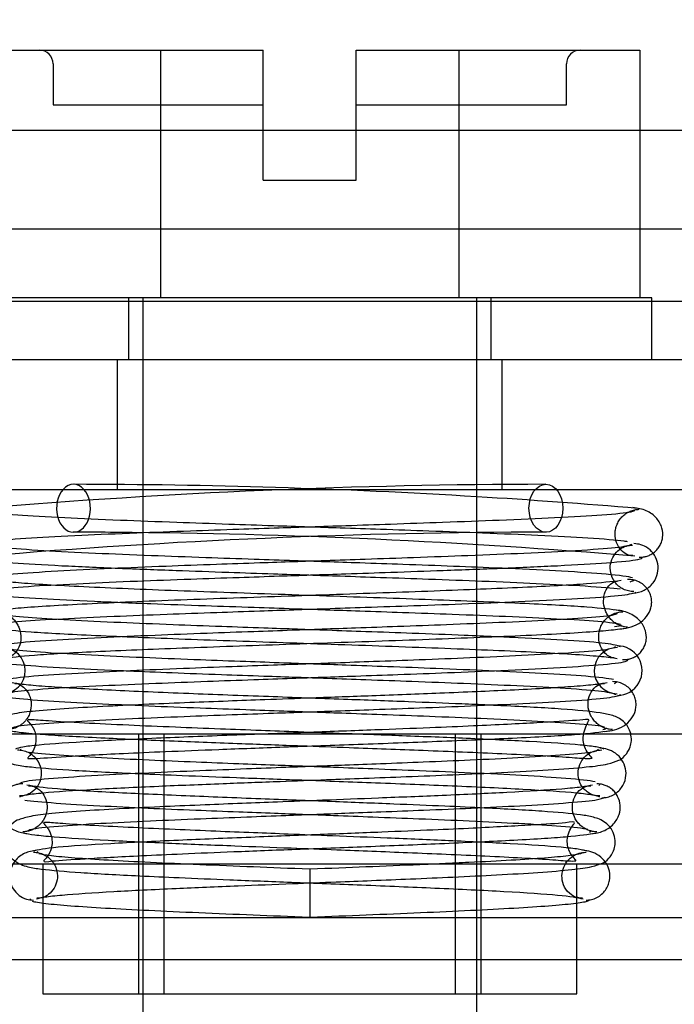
# Model space of a CAD drawing. Header units: inches. Extents: x 1 to 240, y -1 to 159.
# Tile 8 of 65: x 69.59 to 70.068, y 27.206 to 27.926. Entities that reach past the tile are written whole.
import ezdxf
from ezdxf.enums import TextEntityAlignment as Align
from ezdxf.lldxf.tags import DXFTag

# ---------------------------------------------------------------- set-up
doc = ezdxf.new("R2010")
doc.units = ezdxf.units.IN
doc.header["$MEASUREMENT"] = 0
for name, color, linetype in [('COM42667', 7, 'Continuous'), ('COM42780', 7, 'Continuous'), ('COM48573', 7, 'Continuous'), ('COM48603', 7, 'Continuous'), ('COM70220', 7, 'Continuous'), ('Default', 7, 'Continuous'), ('SCC19011', 7, 'Continuous'), ('SPR20265', 7, 'Continuous'), ('WAF25035', 7, 'Continuous')]:
    doc.layers.add(name, color=color, linetype=linetype)
doc.styles.add('SEACAD_Times_New_Roman', font='times.ttf')
tags = doc.linetypes.add('HIDDEN2', pattern=[0.1875, 0.125, -0.0625]).pattern_tags.tags
tags[6:7] = [DXFTag(74, 4), DXFTag(75, 0), DXFTag(340, '0'), DXFTag(46, 0.0), DXFTag(50, 0.0), DXFTag(44, 0.0), DXFTag(45, 0.0)]
tags[4:5] = [DXFTag(74, 4), DXFTag(75, 0), DXFTag(340, '0'), DXFTag(46, 0.0), DXFTag(50, 0.0), DXFTag(44, 0.0), DXFTag(45, 0.0)]
doc.dimstyles.new('HAMMOND_(STH_-_240x160)', dxfattribs={"dimtxt": 1, "dimasz": 1.25, "dimexe": 0.5, "dimexo": 0.5, "dimgap": 0.25, "dimtad": 0, "dimtih": 1, "dimtoh": 1, "dimlfac": 0.125, "dimzin": 0, "dimdsep": 46, "dimtxsty": 'SEACAD_Times_New_Roman', "dimblk1": '_SE_FILLED', "dimblk2": '_SE_FILLED', "dimsah": 1, "dimcen": 0.5, "dimadec": 0, "dimazin": 0, "dimtfac": 0.8, "dimtofl": 0, "dimtmove": 0, "dimatfit": 3, "dimfxl": 1, "dimtolj": 1, "dimtzin": 0, "dimarcsym": 0})

# ---------------------------------------------------------------- blocks, each defined once
blk = doc.blocks.new('SE8')
at = {"layer": 'COM42667', "color": 7, "linetype": 'Continuous'}
for p, q in [((69.35564, 27.67759), (70.24714, 27.67759)), ((69.35564, 27.58259), (70.24714, 27.58259))]:
    blk.add_line(p, q, dxfattribs=at)
at = {"layer": 'COM42667', "color": 7, "linetype": 'HIDDEN2'}
for p, q in [((69.66089, 27.58259), (69.66089, 27.67759)), ((69.94189, 27.58259), (69.94189, 27.67759))]:
    blk.add_line(p, q, dxfattribs=at)
at = {"layer": 'COM42780', "color": 7, "linetype": 'Continuous'}
for p, q in [((69.50441, 27.40409), (70.09836, 27.40409)), ((69.50441, 27.30909), (70.09836, 27.30909)), ((69.60639, 27.30909), (69.60639, 27.21409)), ((69.99639, 27.21409), (69.99639, 27.2805)), ((69.60639, 27.21409), (69.99639, 27.21409))]:
    blk.add_line(p, q, dxfattribs=at)
at = {"layer": 'COM42780', "color": 7, "linetype": 'HIDDEN2'}
for p, q in [((69.67639, 27.40409), (69.67639, 27.21409)), ((69.69489, 27.40409), (69.69489, 27.21409)), ((69.90789, 27.21409), (69.90789, 27.40409)), ((69.92639, 27.40409), (69.92639, 27.21409)), ((69.99639, 27.2805), (69.99639, 27.30909))]:
    blk.add_line(p, q, dxfattribs=at)
at = {"layer": 'COM48573', "color": 7, "linetype": 'HIDDEN2'}
for p, q in [((59.08814, 27.84509), (80.51463, 27.84509)), ((59.08814, 27.77309), (80.51463, 27.77309))]:
    blk.add_line(p, q, dxfattribs=at)
at = {"layer": 'COM48603', "color": 7, "linetype": 'Continuous'}
for p, q in [((69.60639, 27.26962), (69.45717, 27.26962)), ((70.1456, 27.26962), (69.99639, 27.26962))]:
    blk.add_line(p, q, dxfattribs=at)
at = {"layer": 'COM48603', "color": 7, "linetype": 'HIDDEN2'}
for p, q in [((69.99639, 27.26962), (69.60639, 27.26962)), ((59.65184, 27.23909), (79.88893, 27.23909))]:
    blk.add_line(p, q, dxfattribs=at)
at = {"layer": 'COM70220', "color": 7, "linetype": 'HIDDEN2'}
blk.add_line((59.33239, 27.72009), (80.27039, 27.72009), dxfattribs=at)
at = {"layer": 'SCC19011', "color": 7, "linetype": 'Continuous'}
for p, q in [((69.56039, 27.90359), (69.6925, 27.90359)), ((69.6925, 27.90359), (69.6925, 27.72259)), ((69.6925, 27.90359), (69.76739, 27.90359)), ((69.76739, 27.80859), (69.76739, 27.90359)), ((69.83539, 27.90359), (69.91027, 27.90359)), ((69.83539, 27.80859), (69.83539, 27.90359)), ((69.91027, 27.90359), (69.91027, 27.72259)), ((69.91027, 27.90359), (70.04239, 27.90359)), ((70.04239, 27.90359), (70.04239, 27.72259)), ((69.76739, 27.80859), (69.83539, 27.80859)), ((69.67939, 27.58259), (69.67939, 27.55081)), ((69.92339, 27.55936), (69.92339, 27.58259)), ((69.92339, 27.50957), (69.92339, 27.52437)), ((69.67939, 27.51581), (69.67939, 27.50064)), ((69.92339, 27.45969), (69.92339, 27.47452)), ((69.67939, 27.46558), (69.67939, 27.45045)), ((69.92339, 27.40988), (69.92339, 27.42468)), ((69.67939, 27.41547), (69.67939, 27.40409)), ((69.67939, 27.21409), (69.67939, 26.99059)), ((69.92339, 26.99059), (69.92339, 27.21409))]:
    blk.add_line(p, q, dxfattribs=at)
at = {"layer": 'SCC19011', "color": 7, "linetype": 'HIDDEN2'}
for p, q in [((69.61389, 27.89359), (69.61389, 27.86359)), ((69.98889, 27.86359), (69.98889, 27.89359)), ((69.61389, 27.86359), (69.76739, 27.86359)), ((69.83539, 27.86359), (69.98889, 27.86359)), ((69.67939, 27.72259), (69.67939, 27.58259)), ((69.92339, 27.58259), (69.92339, 27.72259)), ((69.92339, 27.52437), (69.92339, 27.55936)), ((69.67939, 27.55081), (69.67939, 27.51581)), ((69.92339, 27.47452), (69.92339, 27.50957)), ((69.67939, 27.50064), (69.67939, 27.46558)), ((69.92339, 27.42468), (69.92339, 27.45969)), ((69.67939, 27.45045), (69.67939, 27.41547)), ((69.92339, 27.21409), (69.92339, 27.40988)), ((69.67939, 27.40409), (69.67939, 27.21409))]:
    blk.add_line(p, q, dxfattribs=at)
for centre, start, end in [((69.60389, 27.89359), 0, 90), ((69.99889, 27.89359), 90, 180)]:
    blk.add_arc(centre, 0.01, start, end, dxfattribs=at)
at = {"layer": 'SPR20265', "color": 7, "linetype": 'Continuous'}
blk.add_line((69.80139, 27.30509), (69.80139, 27.27009), dxfattribs=at)
at = {"layer": 'SPR20265', "color": 7, "linetype": 'HIDDEN2'}
for centre, radius, start, end in [((69.98029, 22.60148), 4.98486, 90.07756, 94.81748), ((69.62248, 22.60148), 4.98486, 86.53764, 89.92244), ((69.97905, 22.63212), 4.91923, 90.05544, 94.84158), ((69.62372, 22.63212), 4.91923, 85.15842, 89.57963), ((69.57669, 27.45018), 0.01687, 270.77991, 90.22839), ((70.02606, 27.45018), 0.01687, 89.71531, 269.27639)]:
    blk.add_arc(centre, radius, start, end, dxfattribs=at)
at = {"layer": 'SPR20265', "color": 7, "linetype": 'Continuous'}
for centre, radius, start, end in [((69.62248, 22.60148), 4.98486, 85.18252, 86.53764), ((69.62372, 22.63212), 4.91923, 89.57963, 89.94456), ((70.02606, 27.45019), 0.01812, 270.29625, 90.63542)]:
    blk.add_arc(centre, radius, start, end, dxfattribs=at)
for start_param, end_param in [(3.808539, 6.283185), (0, 2.474646)]:
    blk.add_ellipse((69.62885, 27.56884), major_axis=(0, -0.0175), ratio=0.707107, start_param=start_param, end_param=end_param, dxfattribs=at)
at = {"layer": 'SPR20265', "color": 7, "linetype": 'HIDDEN2'}
blk.add_ellipse((69.62885, 27.56884), major_axis=(0, -0.0175), ratio=0.707107, start_param=2.474646, end_param=3.808539, dxfattribs=at)
blk.add_ellipse((69.97392, 27.56884), major_axis=(0, -0.0175), ratio=0.707107, dxfattribs=at)
for points, knots in [([(70.03728, 27.53428), (70.03593, 27.53426), (70.03378, 27.53442), (70.02879, 27.53768), (70.02528, 27.5432), (70.02422, 27.54876), (70.02462, 27.55316), (70.02551, 27.55645), (70.02709, 27.55966), (70.02935, 27.56259), (70.03219, 27.56501), (70.03539, 27.56676), (70.03884, 27.56784), (70.04087, 27.56799), (70.04205, 27.56806)], [0, 0, 0, 0, 0.179381, 0.337596, 0.475073, 0.590664, 0.641841, 0.692941, 0.744409, 0.796202, 0.847981, 0.899322, 0.949962, 1, 1, 1, 1]), ([(70.03362, 27.54437), (70.03284, 27.5445), (70.02704, 27.54535), (70.0079, 27.5469), (69.97106, 27.54885), (69.93055, 27.55057), (69.89103, 27.55204), (69.85556, 27.55328), (69.82597, 27.55427), (69.79977, 27.55515), (69.77246, 27.55605), (69.73978, 27.55716), (69.70153, 27.55849), (69.66014, 27.56006), (69.61914, 27.56186), (69.58442, 27.56386), (69.57033, 27.56529), (69.5669, 27.56601)], [0.0771144, 0.0771144, 0.0771144, 0.0771144, 0.0918601, 0.1746853, 0.2485323, 0.3133613, 0.3691483, 0.4158977, 0.4536069, 0.4827101, 0.5154761, 0.557406, 0.6084984, 0.6687214, 0.7380462, 0.8163848, 0.9037349, 0.9037349, 0.9037349, 0.9037349]), ([(70.03675, 27.54233), (70.03421, 27.54147), (70.02918, 27.54005), (69.99879, 27.53786), (69.96096, 27.53594), (69.91968, 27.53425), (69.87979, 27.53278), (69.84433, 27.53155), (69.81486, 27.53055), (69.78903, 27.52967), (69.76236, 27.52877), (69.73071, 27.52767), (69.69366, 27.52631), (69.65348, 27.52468), (69.6139, 27.52276), (69.58136, 27.52053), (69.56455, 27.51841), (69.56371, 27.5171), (69.56415, 27.51663)], [0, 0, 0, 0, 0.0909912, 0.1731581, 0.246498, 0.3109571, 0.3665427, 0.4132688, 0.4511042, 0.480301, 0.512507, 0.5539869, 0.6047791, 0.6649261, 0.734442, 0.8134005, 0.9019189, 0.9500215, 0.9500215, 0.9500215, 0.9500215]), ([(69.9405, 27.52501), (69.9297, 27.52547), (69.90688, 27.52639), (69.87206, 27.52767), (69.84041, 27.52877), (69.81374, 27.52967), (69.78791, 27.53055), (69.75844, 27.53155), (69.72299, 27.53278), (69.68309, 27.53425), (69.64181, 27.53594), (69.60399, 27.53786), (69.57359, 27.54005), (69.56857, 27.54147), (69.56602, 27.54233)], [0.3442741, 0.3442741, 0.3442741, 0.3442741, 0.3952209, 0.4460131, 0.487493, 0.519699, 0.5488958, 0.5867312, 0.6334573, 0.6890429, 0.753502, 0.8268419, 0.9090088, 1, 1, 1, 1]), ([(70.03811, 27.50801), (70.0367, 27.50807), (70.03426, 27.50821), (70.03034, 27.5096), (70.02692, 27.51184), (70.0233, 27.51569), (70.02081, 27.52147), (70.02076, 27.52826), (70.02314, 27.53446), (70.02745, 27.53908), (70.03271, 27.54159), (70.03557, 27.54177), (70.03721, 27.54182)], [0, 0, 0, 0, 0.06862, 0.139406, 0.210761, 0.281001, 0.412092, 0.530483, 0.651578, 0.772882, 0.88964, 1, 1, 1, 1]), ([(70.03721, 27.50682), (70.04037, 27.50724), (70.04572, 27.50811), (70.05267, 27.51391), (70.05588, 27.52117), (70.05605, 27.52816), (70.05361, 27.53467), (70.04911, 27.53957), (70.04356, 27.54245), (70.04002, 27.54284), (70.03812, 27.54301)], [0, 0, 0, 0, 0.156089, 0.311601, 0.454811, 0.580816, 0.702069, 0.815536, 0.915769, 1, 1, 1, 1]), ([(69.56177, 27.5314), (69.5657, 27.53062), (69.58081, 27.52909), (69.61695, 27.52697), (69.65899, 27.52511), (69.70103, 27.52351), (69.73962, 27.52216), (69.77243, 27.52106), (69.79977, 27.52015), (69.82596, 27.51927), (69.85547, 27.51828), (69.89076, 27.51705), (69.92993, 27.51559), (69.96988, 27.51389), (70.00594, 27.51197), (70.02284, 27.51059), (70.02812, 27.50988)], [0.0983948, 0.0983948, 0.0983948, 0.0983948, 0.1871554, 0.2663663, 0.3361658, 0.3965869, 0.4477093, 0.4895814, 0.5222603, 0.5512647, 0.5888192, 0.635325, 0.6907383, 0.7550067, 0.828036, 0.9097131, 0.9097131, 0.9097131, 0.9097131]), ([(70.02811, 27.49402), (70.02121, 27.49493), (70.00817, 27.49654), (69.96051, 27.49916), (69.89596, 27.5018), (69.81844, 27.50452), (69.75064, 27.50683), (69.69961, 27.50869), (69.66368, 27.51012), (69.6317, 27.51157), (69.60543, 27.51303), (69.58487, 27.51453), (69.57788, 27.51546), (69.57394, 27.516)], [0, 0, 0, 0, 0.113671, 0.23054, 0.350518, 0.473738, 0.600063, 0.664705, 0.730154, 0.796388, 0.863439, 0.931315, 1, 1, 1, 1]), ([(70.03357, 27.48188), (70.03283, 27.48193), (70.0316, 27.48205), (70.02907, 27.48268), (70.02643, 27.48378), (70.02377, 27.48541), (70.02131, 27.48759), (70.01921, 27.49023), (70.01759, 27.49322), (70.01611, 27.49767), (70.01577, 27.50341), (70.01783, 27.51019), (70.02269, 27.51518), (70.02485, 27.51548), (70.02629, 27.51551)], [0, 0, 0, 0, 0.047333, 0.090485, 0.131312, 0.171645, 0.212983, 0.256355, 0.302402, 0.351589, 0.463303, 0.607862, 0.786964, 1, 1, 1, 1]), ([(69.57394, 27.48343), (69.57358, 27.48369), (69.574, 27.48459), (69.58771, 27.48619), (69.61778, 27.48808), (69.65554, 27.48982), (69.69457, 27.49136), (69.73102, 27.49268), (69.76243, 27.49377), (69.78903, 27.49467), (69.81487, 27.49555), (69.84439, 27.49655), (69.87998, 27.49779), (69.92015, 27.49926), (69.96188, 27.50097), (70.00035, 27.50291), (70.03155, 27.50514), (70.03702, 27.50658), (70.03984, 27.50746)], [0.0593106, 0.0593106, 0.0593106, 0.0593106, 0.0946045, 0.1809036, 0.2586064, 0.3275376, 0.387552, 0.4384775, 0.480204, 0.5126619, 0.5421123, 0.5803019, 0.6275126, 0.683749, 0.749068, 0.8235326, 0.9071551, 1, 1, 1, 1]), ([(69.66386, 27.50004), (69.6708, 27.49975), (69.69036, 27.49898), (69.72279, 27.49779), (69.75838, 27.49655), (69.7879, 27.49555), (69.81374, 27.49467), (69.84035, 27.49377), (69.87175, 27.49268), (69.9082, 27.49136), (69.94723, 27.48982), (69.98499, 27.48808), (70.01506, 27.48619), (70.02634, 27.48487), (70.02828, 27.48422)], [0.2834425, 0.2834425, 0.2834425, 0.2834425, 0.316251, 0.3724874, 0.4196981, 0.4578877, 0.4873381, 0.519796, 0.5615225, 0.612448, 0.6724624, 0.7413936, 0.8190964, 0.9053955, 0.9053955, 0.9053955, 0.9053955]), ([(69.5728, 27.49324), (69.57358, 27.49319), (69.57489, 27.49308), (69.57751, 27.49246), (69.58018, 27.49137), (69.58284, 27.48975), (69.5853, 27.48759), (69.58739, 27.48497), (69.58899, 27.48198), (69.59041, 27.47757), (69.59065, 27.47181), (69.58838, 27.46501), (69.58315, 27.45997), (69.5806, 27.45964), (69.57892, 27.45959)], [0, 0, 0, 0, 0.044559, 0.086388, 0.127221, 0.168589, 0.211598, 0.2569, 0.304828, 0.35561, 0.469133, 0.61403, 0.791597, 1, 1, 1, 1]), ([(70.02567, 27.49213), (70.02603, 27.49179), (70.0253, 27.49079), (70.01057, 27.48905), (69.97967, 27.4871), (69.94223, 27.48533), (69.90387, 27.48378), (69.86805, 27.48245), (69.83722, 27.48135), (69.81131, 27.48044), (69.78637, 27.47957), (69.75809, 27.47857), (69.72402, 27.47734), (69.68578, 27.47587), (69.64616, 27.47415), (69.60957, 27.4722), (69.58109, 27.46995), (69.57657, 27.46849), (69.57435, 27.4676)], [0.0521708, 0.0521708, 0.0521708, 0.0521708, 0.0958626, 0.1829684, 0.2611836, 0.3304706, 0.3907088, 0.4418475, 0.4838361, 0.5166603, 0.5458022, 0.5835599, 0.6303746, 0.6862392, 0.7511598, 0.8251036, 0.9080332, 1, 1, 1, 1]), ([(69.93649, 27.47501), (69.92938, 27.47532), (69.91026, 27.47613), (69.87875, 27.47734), (69.84468, 27.47857), (69.8164, 27.47957), (69.79146, 27.48044), (69.76555, 27.48135), (69.73472, 27.48245), (69.6989, 27.48378), (69.66054, 27.48533), (69.6231, 27.4871), (69.5922, 27.48905), (69.58055, 27.49042), (69.57817, 27.49111)], [0.2783531, 0.2783531, 0.2783531, 0.2783531, 0.3137608, 0.3696254, 0.4164401, 0.4541978, 0.4833397, 0.5161639, 0.5581525, 0.6092912, 0.6695294, 0.7388164, 0.8170316, 0.9041374, 0.9041374, 0.9041374, 0.9041374]), ([(70.02386, 27.45959), (70.0232, 27.45947), (70.02211, 27.45948), (70.01819, 27.46157), (70.01446, 27.46597), (70.0126, 27.47128), (70.0124, 27.47574), (70.01283, 27.47913), (70.01398, 27.48266), (70.01597, 27.48609), (70.01879, 27.48913), (70.02226, 27.49146), (70.0262, 27.49294), (70.02858, 27.49315), (70.02998, 27.49324)], [0, 0, 0, 0, 0.174172, 0.32563, 0.457521, 0.571357, 0.621658, 0.670379, 0.72108, 0.774173, 0.829398, 0.886003, 0.943085, 1, 1, 1, 1]), ([(70.02996, 27.45825), (70.03087, 27.45824), (70.03238, 27.45825), (70.03519, 27.45876), (70.03798, 27.45977), (70.04069, 27.46138), (70.04314, 27.46356), (70.04514, 27.46626), (70.04656, 27.46936), (70.04759, 27.47402), (70.04686, 27.48008), (70.0427, 27.48738), (70.03415, 27.49322), (70.02785, 27.49414), (70.02386, 27.49459)], [0, 0, 0, 0, 0.042091, 0.081647, 0.120191, 0.15929, 0.200316, 0.244307, 0.29197, 0.343782, 0.463061, 0.615509, 0.797242, 1, 1, 1, 1]), ([(69.57196, 27.48106), (69.5795, 27.48015), (69.59362, 27.47855), (69.64311, 27.47593), (69.70907, 27.47329), (69.78716, 27.47057), (69.8547, 27.46827), (69.90523, 27.4664), (69.94048, 27.46497), (69.97133, 27.46352), (69.99659, 27.46206), (70.01625, 27.46056), (70.0225, 27.45964), (70.02599, 27.45909)], [0, 0, 0, 0, 0.115205, 0.233158, 0.353934, 0.477428, 0.603662, 0.668044, 0.733093, 0.798807, 0.865217, 0.932283, 1, 1, 1, 1]), ([(70.02316, 27.44362), (70.01975, 27.44442), (70.00607, 27.44598), (69.97381, 27.44812), (69.9351, 27.45), (69.8962, 27.45161), (69.86056, 27.45296), (69.83028, 27.45406), (69.80487, 27.45497), (69.78034, 27.45584), (69.75247, 27.45684), (69.71913, 27.45807), (69.68189, 27.45954), (69.64375, 27.46123), (69.60942, 27.46315), (69.5827, 27.46533), (69.57943, 27.46674), (69.57794, 27.46759)], [0.0993683, 0.0993683, 0.0993683, 0.0993683, 0.186074, 0.2649442, 0.3344393, 0.3946082, 0.4454453, 0.4869702, 0.519214, 0.5484623, 0.5863614, 0.633159, 0.6888194, 0.753351, 0.826756, 0.908978, 1, 1, 1, 1]), ([(69.57785, 27.43278), (69.57976, 27.43364), (69.58377, 27.43506), (69.61134, 27.43726), (69.64721, 27.43918), (69.68631, 27.44088), (69.72424, 27.44235), (69.75816, 27.44357), (69.78638, 27.44457), (69.81132, 27.44544), (69.83728, 27.44635), (69.86831, 27.44746), (69.90462, 27.44881), (69.94391, 27.45043), (69.98281, 27.45232), (70.0157, 27.45448), (70.03299, 27.45657), (70.0341, 27.45787), (70.03373, 27.45838)], [0, 0, 0, 0, 0.0901431, 0.1716896, 0.2445993, 0.3087647, 0.3640858, 0.4105135, 0.4480006, 0.4769549, 0.5095978, 0.5514293, 0.6025201, 0.6629378, 0.7327928, 0.8121465, 0.90117, 0.9556697, 0.9556697, 0.9556697, 0.9556697]), ([(69.66905, 27.45003), (69.67915, 27.4496), (69.70095, 27.44871), (69.73446, 27.44746), (69.7655, 27.44635), (69.79145, 27.44544), (69.81639, 27.44457), (69.84461, 27.44357), (69.87853, 27.44235), (69.91646, 27.44088), (69.95557, 27.43918), (69.99143, 27.43726), (70.019, 27.43506), (70.02301, 27.43364), (70.02492, 27.43278)], [0.3488919, 0.3488919, 0.3488919, 0.3488919, 0.3974799, 0.4485707, 0.4904022, 0.5230451, 0.5519994, 0.5894865, 0.6359142, 0.6912353, 0.7554007, 0.8283104, 0.9098569, 1, 1, 1, 1]), ([(70.01866, 27.44128), (70.01553, 27.44075), (70.01005, 27.43986), (69.98849, 27.43803), (69.95217, 27.43599), (69.90016, 27.43376), (69.84998, 27.43185), (69.80623, 27.43027), (69.77089, 27.42899), (69.74092, 27.42787), (69.71235, 27.42677), (69.68245, 27.42554), (69.65228, 27.42413), (69.62375, 27.42251), (69.60114, 27.42076), (69.58637, 27.41912), (69.5778, 27.41659), (69.57321, 27.41475), (69.56686, 27.407), (69.56548, 27.39654), (69.57428, 27.3846), (69.58739, 27.38097), (69.60136, 27.37936), (69.62943, 27.37719), (69.66853, 27.3753), (69.70952, 27.37356), (69.74952, 27.37201), (69.79764, 27.37023), (69.85207, 27.36823), (69.90865, 27.366), (69.96115, 27.36355), (69.99362, 27.36137), (70.00943, 27.35949), (70.01186, 27.3586), (70.01312, 27.35806)], [0, 0, 0, 0, 0.030588, 0.059502, 0.112112, 0.15811, 0.197452, 0.230137, 0.256167, 0.276711, 0.298882, 0.32391, 0.351827, 0.382688, 0.416108, 0.444805, 0.466192, 0.480295, 0.488754, 0.504028, 0.526129, 0.547052, 0.567589, 0.611179, 0.65858, 0.685494, 0.716984, 0.753026, 0.793568, 0.838557, 0.887974, 0.941711, 0.970313, 1, 1, 1, 1]), ([(69.58606, 27.44077), (69.58683, 27.44087), (69.58811, 27.44086), (69.59219, 27.43874), (69.59598, 27.43428), (69.59814, 27.42815), (69.59797, 27.42234), (69.59644, 27.41769), (69.59445, 27.41426), (69.59161, 27.41124), (69.58814, 27.40892), (69.58417, 27.40745), (69.58173, 27.40724), (69.58031, 27.40715)], [0, 0, 0, 0, 0.167405, 0.31502, 0.44597, 0.561339, 0.663025, 0.71568, 0.770724, 0.827692, 0.885615, 0.943351, 1, 1, 1, 1]), ([(69.93154, 27.42502), (69.92539, 27.4253), (69.90712, 27.42611), (69.87222, 27.42749), (69.82437, 27.42927), (69.76905, 27.43126), (69.70992, 27.43346), (69.65256, 27.43588), (69.61436, 27.43802), (69.59263, 27.43987), (69.58719, 27.44076), (69.58411, 27.44128)], [0.6651182, 0.6651182, 0.6651182, 0.6651182, 0.6822736, 0.7141834, 0.7505882, 0.791459, 0.8368134, 0.8866622, 0.9409613, 0.9699144, 1, 1, 1, 1]), ([(70.02246, 27.40715), (70.02164, 27.4072), (70.02027, 27.4073), (70.01761, 27.40792), (70.01493, 27.409), (70.01226, 27.41061), (70.00981, 27.41275), (70.00772, 27.41537), (70.00612, 27.41834), (70.0047, 27.42272), (70.00446, 27.42846), (70.00677, 27.43528), (70.01214, 27.44036), (70.01491, 27.4407), (70.01671, 27.44077)], [0, 0, 0, 0, 0.041854, 0.08238, 0.123206, 0.165594, 0.2103, 0.257629, 0.307612, 0.360216, 0.47602, 0.621224, 0.796617, 1, 1, 1, 1]), ([(70.01672, 27.40577), (70.02198, 27.40628), (70.02833, 27.40731), (70.03642, 27.41427), (70.03916, 27.41986), (70.03986, 27.42452), (70.03968, 27.42801), (70.03869, 27.43163), (70.03678, 27.43512), (70.03397, 27.43818), (70.03047, 27.44049), (70.02643, 27.44192), (70.02391, 27.44208), (70.02244, 27.44214)], [0, 0, 0, 0, 0.314139, 0.451364, 0.572135, 0.625408, 0.67627, 0.728029, 0.781154, 0.835554, 0.89067, 0.945715, 1, 1, 1, 1]), ([(69.57426, 27.43279), (69.57606, 27.4319), (69.57984, 27.43045), (69.60751, 27.42822), (69.64261, 27.42627), (69.68129, 27.42456), (69.71887, 27.42308), (69.75238, 27.42185), (69.78032, 27.42084), (69.80487, 27.41997), (69.83024, 27.41906), (69.86036, 27.41797), (69.89556, 27.41664), (69.93364, 27.41508), (69.97101, 27.4133), (70.00166, 27.41133), (70.01406, 27.40993), (70.01674, 27.40923)], [0, 0, 0, 0, 0.0928445, 0.1764398, 0.250853, 0.3161117, 0.3722873, 0.4194413, 0.4575828, 0.486995, 0.5193932, 0.5610525, 0.6119191, 0.6718945, 0.7408311, 0.8186093, 0.9050834, 0.9050834, 0.9050834, 0.9050834]), ([(70.01639, 27.39291), (70.01498, 27.39345), (70.01231, 27.39436), (69.9965, 27.39621), (69.96605, 27.39828), (69.91931, 27.40053), (69.87232, 27.40244), (69.83012, 27.40403), (69.79521, 27.40532), (69.76461, 27.40645), (69.73422, 27.4076), (69.70119, 27.4089), (69.66703, 27.41035), (69.63477, 27.4119), (69.61012, 27.41337), (69.59743, 27.41446), (69.59445, 27.4142), (69.59565, 27.41322), (69.5981, 27.4104), (69.60029, 27.40691), (69.60152, 27.40218), (69.60142, 27.39658), (69.59925, 27.39111), (69.5966, 27.38779), (69.5947, 27.38592), (69.59623, 27.38588), (69.60238, 27.38599), (69.61741, 27.38718), (69.64173, 27.38858), (69.66599, 27.3898), (69.69697, 27.39116), (69.73638, 27.39271), (69.78417, 27.39447), (69.83896, 27.39645), (69.89723, 27.39863), (69.95307, 27.40101), (70.00062, 27.40365), (70.01371, 27.40535), (70.02093, 27.40636)], [0, 0, 0, 0, 0.030225, 0.058803, 0.110858, 0.156431, 0.195456, 0.227938, 0.253865, 0.274459, 0.297581, 0.324594, 0.355453, 0.390107, 0.42783, 0.459209, 0.481159, 0.494005, 0.495926, 0.500825, 0.505329, 0.510836, 0.51729, 0.524444, 0.532575, 0.546917, 0.562289, 0.605902, 0.629239, 0.653669, 0.681658, 0.713975, 0.750652, 0.791681, 0.837105, 0.886957, 0.941226, 1, 1, 1, 1]), ([(69.601, 27.40409), (69.60327, 27.4039), (69.61672, 27.40287), (69.64759, 27.40112), (69.6988, 27.39891), (69.7485, 27.39701), (69.79227, 27.39542), (69.82784, 27.39413), (69.85773, 27.39303), (69.88565, 27.39196), (69.91443, 27.39079), (69.94328, 27.38953), (69.97019, 27.38819), (69.99156, 27.38695), (70.00424, 27.3858), (70.00791, 27.3862), (70.00751, 27.38651), (70.00222, 27.39298), (69.99993, 27.40332), (70.00452, 27.41223), (70.00531, 27.41387), (70.00519, 27.41416)], [0.047806, 0.047806, 0.047806, 0.047806, 0.0595138, 0.1122007, 0.1583759, 0.1980433, 0.2312358, 0.2579833, 0.2788368, 0.3005312, 0.3250779, 0.3524343, 0.3825401, 0.4152697, 0.4444426, 0.4659458, 0.4800306, 0.4882016, 0.5025968, 0.5237733, 0.5351872, 0.5351872, 0.5351872, 0.5351872]), ([(69.7744, 27.40409), (69.76551, 27.40376), (69.73711, 27.4027), (69.68981, 27.40082), (69.63819, 27.39838), (69.6062, 27.39622), (69.59037, 27.39434), (69.58775, 27.39344), (69.58638, 27.39291)], [0.7724702, 0.7724702, 0.7724702, 0.7724702, 0.7927991, 0.8379749, 0.8875525, 0.9414699, 0.9701805, 1, 1, 1, 1]), ([(69.58965, 27.35806), (69.59093, 27.35861), (69.59339, 27.35951), (69.60913, 27.36136), (69.63994, 27.36344), (69.68727, 27.36569), (69.73465, 27.3676), (69.77678, 27.36919), (69.81157, 27.37047), (69.84245, 27.37161), (69.87375, 27.3728), (69.9081, 27.37418), (69.94379, 27.37581), (69.97765, 27.37766), (70.00325, 27.37966), (70.01829, 27.38146), (70.02637, 27.38427), (70.02989, 27.38596), (70.03343, 27.3902), (70.03532, 27.39373), (70.03644, 27.39806), (70.03636, 27.40175), (70.03591, 27.40383), (70.03583, 27.40417)], [0, 0, 0, 0, 0.0301072, 0.0585847, 0.110442, 0.1557664, 0.1944272, 0.2263714, 0.2515462, 0.2721052, 0.2958346, 0.3234709, 0.3550735, 0.3907334, 0.4289188, 0.4598064, 0.4816514, 0.4944173, 0.4976956, 0.5012564, 0.505847, 0.5113751, 0.5124949, 0.5124949, 0.5124949, 0.5124949]), ([(69.58796, 27.39229), (69.58939, 27.39223), (69.59186, 27.39208), (69.59579, 27.39069), (69.59923, 27.38845), (69.60287, 27.38459), (69.60538, 27.3788), (69.60545, 27.37201), (69.60309, 27.36583), (69.59883, 27.36124), (69.59367, 27.35879), (69.59099, 27.35864), (69.58944, 27.35861)], [0, 0, 0, 0, 0.066301, 0.135066, 0.204649, 0.273333, 0.401927, 0.518861, 0.639867, 0.762727, 0.88319, 1, 1, 1, 1]), ([(70.01226, 27.39248), (70.01166, 27.39178), (70.00911, 27.39048), (69.98715, 27.38842), (69.95621, 27.38652), (69.92117, 27.38483), (69.88657, 27.38337), (69.85536, 27.38214), (69.82911, 27.38114), (69.80591, 27.38026), (69.7818, 27.37936), (69.75293, 27.37826), (69.71878, 27.37691), (69.68121, 27.37531), (69.64345, 27.37344), (69.61112, 27.37132), (69.59111, 27.36916), (69.58931, 27.3678), (69.58942, 27.36718)], [0.0131658, 0.0131658, 0.0131658, 0.0131658, 0.0909604, 0.1731652, 0.2465793, 0.3111404, 0.3668432, 0.4136877, 0.4516326, 0.4809195, 0.513185, 0.5547397, 0.6056117, 0.6658064, 0.7353084, 0.8141543, 0.9023988, 0.9687744, 0.9687744, 0.9687744, 0.9687744]), ([(70.00981, 27.36898), (70.00597, 27.36977), (69.99165, 27.37132), (69.95932, 27.37344), (69.92156, 27.37531), (69.88399, 27.37691), (69.84984, 27.37826), (69.82097, 27.37936), (69.79686, 27.38026), (69.77366, 27.38114), (69.74742, 27.38214), (69.7162, 27.38337), (69.6816, 27.38483), (69.64656, 27.38652), (69.61562, 27.38842), (69.60098, 27.38979), (69.59655, 27.39049)], [0.0976012, 0.0976012, 0.0976012, 0.0976012, 0.1858457, 0.2646916, 0.3341936, 0.3943883, 0.4452603, 0.486815, 0.5190805, 0.5483674, 0.5863123, 0.6331568, 0.6888596, 0.7534207, 0.8268348, 0.9090396, 0.9090396, 0.9090396, 0.9090396]), ([(70.01334, 27.35861), (70.01073, 27.35882), (70.00643, 27.35935), (70.00015, 27.36468), (69.99733, 27.3716), (69.99735, 27.37833), (69.9998, 27.38457), (70.00419, 27.38921), (70.00955, 27.39188), (70.01297, 27.39217), (70.01481, 27.39229)], [0, 0, 0, 0, 0.166659, 0.324905, 0.466035, 0.587816, 0.705555, 0.817002, 0.91633, 1, 1, 1, 1]), ([(70.01482, 27.35729), (70.0163, 27.3574), (70.01886, 27.35762), (70.02289, 27.35914), (70.0264, 27.36152), (70.03012, 27.36558), (70.03263, 27.37165), (70.03251, 27.37868), (70.02982, 27.38517), (70.02501, 27.39011), (70.01899, 27.39299), (70.01541, 27.39342), (70.01334, 27.39361)], [0, 0, 0, 0, 0.063176, 0.129473, 0.197366, 0.265212, 0.394679, 0.515177, 0.639946, 0.76535, 0.886036, 1, 1, 1, 1]), ([(69.59172, 27.36742), (69.59083, 27.36741), (69.58929, 27.36736), (69.58658, 27.36679), (69.58388, 27.36574), (69.58124, 27.36412), (69.57884, 27.36193), (69.57609, 27.35823), (69.57421, 27.35251), (69.57482, 27.34554), (69.57861, 27.33823), (69.58652, 27.33239), (69.59241, 27.33147), (69.59605, 27.33102)], [0, 0, 0, 0, 0.035882, 0.073188, 0.112909, 0.155738, 0.202044, 0.251913, 0.361271, 0.485727, 0.637722, 0.812554, 1, 1, 1, 1]), ([(70.00802, 27.36656), (70.00558, 27.36603), (70.00124, 27.36514), (69.98248, 27.36332), (69.94964, 27.36127), (69.90162, 27.35905), (69.85472, 27.35714), (69.81349, 27.35555), (69.77996, 27.35427), (69.75126, 27.35316), (69.72357, 27.35204), (69.69424, 27.35079), (69.66429, 27.34934), (69.63572, 27.34767), (69.61296, 27.34587), (69.59814, 27.34418), (69.58954, 27.34162), (69.58498, 27.33974), (69.57892, 27.33249), (69.57756, 27.32459), (69.58025, 27.3167), (69.58498, 27.31153), (69.58851, 27.30949), (69.59025, 27.30871)], [0, 0, 0, 0, 0.0305726, 0.0594704, 0.1120538, 0.158027, 0.1973417, 0.2299964, 0.2559922, 0.2765518, 0.2989672, 0.3244704, 0.3530931, 0.3849016, 0.4194556, 0.4490953, 0.4711813, 0.4857486, 0.4943523, 0.5081695, 0.5178827, 0.5278745, 0.5376472, 0.5376472, 0.5376472, 0.5376472]), ([(69.59606, 27.36602), (69.59793, 27.36596), (69.60089, 27.36566), (69.60646, 27.36125), (69.6094, 27.35485), (69.60976, 27.34829), (69.60806, 27.34275), (69.60549, 27.33894), (69.60309, 27.33653), (69.60033, 27.33464), (69.59744, 27.33335), (69.59445, 27.33259), (69.59271, 27.33248), (69.59171, 27.33243)], [0, 0, 0, 0, 0.182694, 0.346276, 0.488158, 0.606317, 0.714771, 0.767541, 0.818616, 0.867529, 0.913978, 0.957988, 1, 1, 1, 1]), ([(69.60173, 27.28335), (69.60345, 27.28389), (69.60663, 27.2848), (69.62321, 27.28666), (69.65405, 27.28874), (69.70024, 27.29099), (69.74584, 27.29291), (69.78598, 27.29449), (69.81886, 27.29577), (69.84774, 27.29691), (69.8766, 27.29808), (69.90778, 27.29943), (69.93977, 27.30099), (69.96987, 27.30278), (69.99276, 27.30469), (70.00677, 27.30649), (70.01449, 27.30921), (70.01882, 27.31128), (70.02347, 27.3179), (70.02476, 27.32354), (70.0244, 27.32925), (70.02161, 27.33528), (70.01571, 27.34088), (70.0082, 27.34343), (69.99655, 27.34535), (69.97175, 27.3476), (69.9367, 27.34948), (69.89891, 27.35122), (69.86133, 27.35278), (69.81568, 27.35455), (69.76336, 27.35654), (69.70788, 27.35875), (69.65524, 27.36115), (69.6113, 27.36383), (69.60055, 27.36554), (69.59475, 27.36656)], [0, 0, 0, 0, 0.030138, 0.058644, 0.110543, 0.155891, 0.194555, 0.22648, 0.251609, 0.272114, 0.295474, 0.322352, 0.352806, 0.386929, 0.423211, 0.452733, 0.474035, 0.48711, 0.495203, 0.500931, 0.507948, 0.516068, 0.524564, 0.543018, 0.563663, 0.607437, 0.654882, 0.682303, 0.714219, 0.750638, 0.791534, 0.836919, 0.886807, 0.941147, 1, 1, 1, 1]), ([(70.01106, 27.33243), (70.0102, 27.33247), (70.00869, 27.33256), (70.006, 27.33317), (70.00331, 27.33422), (70.00066, 27.33581), (69.99822, 27.33792), (69.99539, 27.34144), (69.99322, 27.34685), (69.99304, 27.3535), (69.99555, 27.36036), (70.0013, 27.36552), (70.00461, 27.36591), (70.00671, 27.36602)], [0, 0, 0, 0, 0.037989, 0.077527, 0.119605, 0.164736, 0.212993, 0.264123, 0.372839, 0.49196, 0.636982, 0.80769, 1, 1, 1, 1]), ([(70.00672, 27.33102), (70.01016, 27.33142), (70.01573, 27.33226), (70.02353, 27.33755), (70.02765, 27.34454), (70.02866, 27.35144), (70.02714, 27.35725), (70.02458, 27.36117), (70.02221, 27.36358), (70.0195, 27.36541), (70.01666, 27.36665), (70.01374, 27.36734), (70.01203, 27.3674), (70.01106, 27.36742)], [0, 0, 0, 0, 0.180774, 0.350248, 0.499828, 0.623642, 0.733222, 0.784403, 0.832779, 0.878274, 0.921007, 0.961361, 1, 1, 1, 1]), ([(69.59317, 27.35566), (69.59794, 27.35494), (69.61327, 27.35353), (69.64513, 27.35157), (69.68083, 27.34985), (69.71585, 27.34838), (69.74729, 27.34714), (69.77363, 27.34614), (69.79686, 27.34526), (69.82095, 27.34436), (69.84969, 27.34326), (69.88351, 27.34193), (69.92042, 27.34036), (69.95711, 27.33857), (69.98795, 27.33656), (70.00118, 27.33513), (70.00448, 27.3344)], [0.0929444, 0.0929444, 0.0929444, 0.0929444, 0.1765913, 0.2510147, 0.3162608, 0.3724128, 0.4195384, 0.4576536, 0.4870443, 0.5193972, 0.5610055, 0.6118238, 0.6717563, 0.7406679, 0.8184519, 0.9049732, 0.9049732, 0.9049732, 0.9049732]), ([(69.59575, 27.33296), (69.59552, 27.33345), (69.59693, 27.33462), (69.61482, 27.33656), (69.64566, 27.33857), (69.68235, 27.34036), (69.71926, 27.34193), (69.75308, 27.34326), (69.78182, 27.34436), (69.80591, 27.34526), (69.82914, 27.34614), (69.85548, 27.34714), (69.88692, 27.34838), (69.92194, 27.34985), (69.95765, 27.35157), (69.98951, 27.35353), (70.01295, 27.35569), (70.01581, 27.35708), (70.0167, 27.35786)], [0.0371956, 0.0371956, 0.0371956, 0.0371956, 0.0950268, 0.1815481, 0.2593321, 0.3282437, 0.3881762, 0.4389945, 0.4806028, 0.5129557, 0.5423464, 0.5804616, 0.6275872, 0.6837392, 0.7489853, 0.8234087, 0.9070556, 0.990788, 0.990788, 0.990788, 0.990788]), ([(69.59212, 27.33167), (69.59464, 27.33113), (69.59909, 27.33025), (69.61774, 27.32844), (69.65003, 27.32641), (69.69732, 27.3242), (69.74375, 27.32231), (69.785, 27.32072), (69.81875, 27.31943), (69.84733, 27.31832), (69.87432, 27.31724), (69.90249, 27.31606), (69.93106, 27.31476), (69.95799, 27.31338), (69.97956, 27.31208), (69.99238, 27.3109), (69.99611, 27.31123), (69.99576, 27.31158), (69.99074, 27.31753), (69.98825, 27.32793), (69.99282, 27.33678), (69.9964, 27.34034), (69.98775, 27.33868), (69.96451, 27.33745), (69.92851, 27.33536), (69.89019, 27.33365), (69.85253, 27.33209), (69.8073, 27.33032), (69.7561, 27.32833), (69.70255, 27.32611), (69.65261, 27.32369), (69.612, 27.32099), (69.60324, 27.31925), (69.59862, 27.31821)], [0, 0, 0, 0, 0.030624, 0.059572, 0.112296, 0.158496, 0.198178, 0.231383, 0.258144, 0.279018, 0.300893, 0.325848, 0.353832, 0.384782, 0.418556, 0.448709, 0.470924, 0.485481, 0.493857, 0.506964, 0.5258, 0.535355, 0.565296, 0.608976, 0.656578, 0.684104, 0.716046, 0.752413, 0.793173, 0.838315, 0.887857, 0.941737, 1, 1, 1, 1]), ([(70.00415, 27.31821), (70.0023, 27.31875), (69.99894, 27.31966), (69.98234, 27.32151), (69.95192, 27.32358), (69.90633, 27.32583), (69.86113, 27.32774), (69.82092, 27.32933), (69.7879, 27.33062), (69.75925, 27.33174), (69.73124, 27.33287), (69.7013, 27.33414), (69.67079, 27.33553), (69.64229, 27.337), (69.62049, 27.33838), (69.60904, 27.33944), (69.60645, 27.33902), (69.60755, 27.33814), (69.61034, 27.33473), (69.61316, 27.32949), (69.61366, 27.32235), (69.61075, 27.31545), (69.60804, 27.31226), (69.60585, 27.31002), (69.61378, 27.31146), (69.63134, 27.31239), (69.65565, 27.31389), (69.67939, 27.31509), (69.70942, 27.31646), (69.74731, 27.31801), (69.79288, 27.31977), (69.84467, 27.32174), (69.89922, 27.32393), (69.95083, 27.32631), (69.99391, 27.32895), (70.00476, 27.33065), (70.01065, 27.33167)], [0, 0, 0, 0, 0.030244, 0.058841, 0.110928, 0.156526, 0.195569, 0.22806, 0.253984, 0.274546, 0.297326, 0.323608, 0.353349, 0.386499, 0.422354, 0.452298, 0.473625, 0.48667, 0.490448, 0.494546, 0.506881, 0.514735, 0.522943, 0.53171, 0.561579, 0.605252, 0.628611, 0.65307, 0.681096, 0.713456, 0.750184, 0.791273, 0.836769, 0.886711, 0.94109, 1, 1, 1, 1]), ([(69.60214, 27.31891), (69.59875, 27.31847), (69.59316, 27.31756), (69.58575, 27.31171), (69.58226, 27.30441), (69.58188, 27.29742), (69.58419, 27.29084), (69.5886, 27.28591), (69.59409, 27.28301), (69.59763, 27.28265), (69.5995, 27.2825)], [0, 0, 0, 0, 0.171749, 0.337669, 0.486578, 0.613302, 0.730062, 0.835396, 0.925606, 1, 1, 1, 1]), ([(69.5995, 27.3175), (69.60095, 27.31743), (69.60347, 27.31726), (69.60743, 27.31585), (69.61091, 27.3136), (69.61372, 27.31062), (69.61569, 27.30724), (69.61715, 27.30269), (69.61725, 27.29707), (69.61494, 27.29091), (69.61078, 27.28636), (69.60583, 27.284), (69.60352, 27.2839), (69.60215, 27.28392)], [0, 0, 0, 0, 0.062102, 0.127036, 0.193129, 0.258648, 0.322128, 0.382614, 0.496212, 0.616438, 0.741896, 0.869698, 1, 1, 1, 1]), ([(69.80139, 27.30509), (69.78626, 27.30569), (69.76062, 27.30671), (69.7203, 27.30838), (69.68434, 27.31), (69.65323, 27.31163), (69.62865, 27.31325), (69.6114, 27.31485), (69.60494, 27.31594), (69.60349, 27.31646)], [0, 0, 0, 0, 0.125192, 0.2503696, 0.3754503, 0.5004684, 0.6254513, 0.7503882, 0.8752185, 0.8752185, 0.8752185, 0.8752185]), ([(70.00031, 27.3174), (70.0004, 27.31708), (69.99978, 27.31627), (69.99137, 27.31485), (69.97412, 27.31325), (69.94954, 27.31163), (69.92298, 27.31024), (69.90482, 27.3094), (69.89805, 27.30909)], [0.0491745, 0.0491745, 0.0491745, 0.0491745, 0.1247815, 0.2496118, 0.3745487, 0.4995316, 0.6245497, 0.6947964, 0.6947964, 0.6947964, 0.6947964]), ([(70.00062, 27.28392), (69.99821, 27.28408), (69.9943, 27.28454), (69.9882, 27.2898), (69.9855, 27.29669), (69.98558, 27.30338), (69.98806, 27.30964), (69.99249, 27.31432), (69.99792, 27.31704), (70.00141, 27.31736), (70.00327, 27.3175)], [0, 0, 0, 0, 0.177696, 0.341652, 0.484977, 0.606263, 0.721012, 0.827813, 0.921583, 1, 1, 1, 1]), ([(70.01809, 27.30918), (70.01792, 27.30948), (70.01645, 27.31179), (70.01283, 27.31537), (70.00653, 27.31826), (70.00282, 27.31871), (70.00064, 27.31891)], [0.5959107, 0.5959107, 0.5959107, 0.5959107, 0.6145359, 0.7437677, 0.8727235, 1, 1, 1, 1]), ([(69.60537, 27.30523), (69.61286, 27.30435), (69.63354, 27.30249), (69.66929, 27.30062), (69.70719, 27.29887), (69.74451, 27.29732), (69.78979, 27.29554), (69.84148, 27.29354), (69.89591, 27.2913), (69.94675, 27.28886), (69.98806, 27.28614), (69.9966, 27.28439), (70.00104, 27.28335)], [0.568073, 0.568073, 0.568073, 0.568073, 0.6116806, 0.6590664, 0.685923, 0.7173632, 0.7533673, 0.7938778, 0.8388429, 0.8882414, 0.9419621, 1, 1, 1, 1]), ([(69.59869, 27.28179), (69.6004, 27.28124), (69.60746, 27.28009), (69.62567, 27.27842), (69.65118, 27.27674), (69.68312, 27.27507), (69.71972, 27.27341), (69.76047, 27.27172), (69.78622, 27.27069), (69.80139, 27.27009)], [0.1262894, 0.1262894, 0.1262894, 0.1262894, 0.2522008, 0.3777822, 0.5029693, 0.6277666, 0.7522043, 0.8763068, 1, 1, 1, 1])]:
    blk.add_open_spline(points, degree=3, knots=knots, dxfattribs=at)
at = {"layer": 'SPR20265', "color": 7, "linetype": 'Continuous'}
for points, knots in [([(70.04204, 27.53306), (70.04294, 27.53306), (70.04444, 27.53309), (70.04721, 27.53362), (70.04995, 27.53466), (70.05263, 27.53627), (70.05505, 27.53845), (70.05705, 27.54114), (70.05849, 27.54422), (70.05957, 27.54883), (70.059, 27.55488), (70.0551, 27.56215), (70.04699, 27.56796), (70.04103, 27.56885), (70.03728, 27.56928)], [0, 0, 0, 0, 0.03948, 0.078027, 0.11705, 0.157795, 0.20119, 0.247813, 0.297965, 0.351797, 0.472995, 0.624898, 0.803476, 1, 1, 1, 1]), ([(70.03833, 27.56739), (70.03862, 27.56692), (70.0372, 27.56578), (70.01835, 27.56386), (69.98363, 27.56186), (69.94263, 27.56006), (69.90124, 27.55849), (69.86299, 27.55716), (69.83031, 27.55605), (69.803, 27.55515), (69.7768, 27.55427), (69.74721, 27.55328), (69.71174, 27.55204), (69.67222, 27.55057), (69.63171, 27.54885), (69.59487, 27.5469), (69.56766, 27.54469), (69.56413, 27.54327), (69.5628, 27.54244)], [0.0402294, 0.0402294, 0.0402294, 0.0402294, 0.0962651, 0.1836152, 0.2619538, 0.3312786, 0.3915016, 0.442594, 0.4845239, 0.5172899, 0.5463931, 0.5841023, 0.6308517, 0.6866387, 0.7514677, 0.8253147, 0.9081399, 0.9951321, 0.9951321, 0.9951321, 0.9951321]), ([(69.56667, 27.50773), (69.56771, 27.50849), (69.57094, 27.50985), (69.59684, 27.51197), (69.63289, 27.51389), (69.67284, 27.51559), (69.71201, 27.51705), (69.7473, 27.51828), (69.77682, 27.51927), (69.803, 27.52015), (69.83034, 27.52106), (69.86315, 27.52216), (69.90174, 27.52351), (69.94378, 27.52511), (69.98583, 27.52697), (70.02197, 27.52909), (70.04276, 27.5312), (70.04453, 27.53251), (70.04432, 27.53309)], [0.007956, 0.007956, 0.007956, 0.007956, 0.0902869, 0.171964, 0.2449933, 0.3092617, 0.364675, 0.4111808, 0.4487353, 0.4777397, 0.5104186, 0.5522907, 0.6034131, 0.6638342, 0.7336337, 0.8128446, 0.9016052, 0.9648764, 0.9648764, 0.9648764, 0.9648764]), ([(70.03725, 27.51803), (70.03447, 27.51889), (70.02141, 27.52053), (69.98887, 27.52276), (69.95895, 27.52421), (69.94245, 27.52493), (69.9405, 27.52501)], [0.0980811, 0.0980811, 0.0980811, 0.0980811, 0.1865995, 0.265558, 0.3350739, 0.3442741, 0.3442741, 0.3442741, 0.3442741]), ([(70.02883, 27.516), (70.02151, 27.5151), (70.00776, 27.51352), (69.95893, 27.51091), (69.89346, 27.50828), (69.81558, 27.50557), (69.74796, 27.50326), (69.69719, 27.50139), (69.66167, 27.49995), (69.63047, 27.49849), (69.60483, 27.49703), (69.58476, 27.49551), (69.57829, 27.49457), (69.57466, 27.49402)], [0, 0, 0, 0, 0.114294, 0.231558, 0.351881, 0.475184, 0.601502, 0.666038, 0.73132, 0.797347, 0.864154, 0.931706, 1, 1, 1, 1]), ([(70.0263, 27.48052), (70.03203, 27.48096), (70.03881, 27.48197), (70.0475, 27.489), (70.05046, 27.49463), (70.05124, 27.49934), (70.05109, 27.50286), (70.05008, 27.50648), (70.04815, 27.50998), (70.04529, 27.51303), (70.04171, 27.51531), (70.03756, 27.51669), (70.03503, 27.51682), (70.03353, 27.51687)], [0, 0, 0, 0, 0.337377, 0.476585, 0.593946, 0.643993, 0.690857, 0.738213, 0.787078, 0.837877, 0.890521, 0.944659, 1, 1, 1, 1]), ([(69.56293, 27.50746), (69.56575, 27.50658), (69.57122, 27.50514), (69.60242, 27.50291), (69.63524, 27.50126), (69.65699, 27.50032), (69.66386, 27.50004)], [0, 0, 0, 0, 0.0928449, 0.1764674, 0.250932, 0.2834425, 0.2834425, 0.2834425, 0.2834425]), ([(69.57678, 27.45909), (69.58345, 27.45999), (69.59609, 27.46158), (69.64306, 27.46418), (69.70709, 27.46681), (69.78436, 27.46952), (69.85222, 27.47183), (69.90347, 27.4737), (69.93966, 27.47514), (69.97196, 27.47659), (69.99859, 27.47806), (70.01954, 27.47958), (70.02674, 27.48051), (70.03081, 27.48106)], [0, 0, 0, 0, 0.112746, 0.228925, 0.348457, 0.471495, 0.597916, 0.662714, 0.728399, 0.794948, 0.862394, 0.930748, 1, 1, 1, 1]), ([(70.02842, 27.4676), (70.0262, 27.46849), (70.02168, 27.46995), (69.9932, 27.4722), (69.96245, 27.47384), (69.94242, 27.47475), (69.93649, 27.47501)], [0, 0, 0, 0, 0.0919668, 0.1748964, 0.2488402, 0.2783531, 0.2783531, 0.2783531, 0.2783531]), ([(70.02469, 27.46751), (70.02322, 27.46669), (70.01975, 27.4653), (69.99335, 27.46315), (69.95902, 27.46123), (69.92088, 27.45954), (69.88364, 27.45807), (69.8503, 27.45684), (69.82243, 27.45584), (69.7979, 27.45497), (69.77249, 27.45406), (69.74221, 27.45296), (69.70658, 27.45161), (69.66767, 27.45), (69.62896, 27.44812), (69.59648, 27.44596), (69.57809, 27.44386), (69.57677, 27.44254), (69.57709, 27.44201)], [0.0030122, 0.0030122, 0.0030122, 0.0030122, 0.091022, 0.173244, 0.246649, 0.3111806, 0.366841, 0.4136386, 0.4515377, 0.480786, 0.5130298, 0.5545547, 0.6053918, 0.6655607, 0.7350558, 0.813926, 0.9022499, 0.9590084, 0.9590084, 0.9590084, 0.9590084]), ([(69.57096, 27.45688), (69.57401, 27.45606), (69.58708, 27.45448), (69.61996, 27.45232), (69.64985, 27.45087), (69.6666, 27.45014), (69.66905, 27.45003)], [0.09883, 0.09883, 0.09883, 0.09883, 0.1878535, 0.2672072, 0.3370622, 0.3488919, 0.3488919, 0.3488919, 0.3488919]), ([(69.5846, 27.40809), (69.58425, 27.40847), (69.58517, 27.40953), (69.60111, 27.41133), (69.63176, 27.4133), (69.66913, 27.41508), (69.70721, 27.41664), (69.74241, 27.41797), (69.77253, 27.41906), (69.7979, 27.41997), (69.82245, 27.42084), (69.85039, 27.42185), (69.88391, 27.42308), (69.92148, 27.42456), (69.96017, 27.42627), (69.99526, 27.42822), (70.02293, 27.43045), (70.02671, 27.4319), (70.02851, 27.43279)], [0.0480093, 0.0480093, 0.0480093, 0.0480093, 0.0949166, 0.1813907, 0.2591689, 0.3281055, 0.3880809, 0.4389475, 0.4806068, 0.513005, 0.5424172, 0.5805587, 0.6277127, 0.6838883, 0.749147, 0.8235602, 0.9071555, 1, 1, 1, 1]), ([(70.03583, 27.40417), (70.03541, 27.40585), (70.03387, 27.40956), (70.02891, 27.41506), (70.02218, 27.41777), (70.01083, 27.41999), (69.98599, 27.42231), (69.95544, 27.42392), (69.93523, 27.42486), (69.93154, 27.42502)], [0.5124949, 0.5124949, 0.5124949, 0.5124949, 0.5179414, 0.5252825, 0.5427797, 0.5635197, 0.6073984, 0.6548465, 0.6651182, 0.6651182, 0.6651182, 0.6651182]), ([(70.00519, 27.41416), (70.00509, 27.41438), (70.00399, 27.41454), (69.99334, 27.41358), (69.96882, 27.41205), (69.92925, 27.41008), (69.88784, 27.40835), (69.84749, 27.40679), (69.8084, 27.40535), (69.78334, 27.40443), (69.7744, 27.40409)], [0.5351872, 0.5351872, 0.5351872, 0.5351872, 0.5441109, 0.5645918, 0.6083985, 0.6560617, 0.6836249, 0.7156036, 0.7520047, 0.7724702, 0.7724702, 0.7724702, 0.7724702]), ([(69.58184, 27.40636), (69.58502, 27.40583), (69.58948, 27.40512), (69.59766, 27.40437), (69.601, 27.40409)], [0, 0, 0, 0, 0.03059082, 0.04780598, 0.04780598, 0.04780598, 0.04780598]), ([(69.59025, 27.30871), (69.59202, 27.30792), (69.59743, 27.30624), (69.60186, 27.30564), (69.60537, 27.30523)], [0.53764724, 0.53764724, 0.53764724, 0.53764724, 0.54759814, 0.56807305, 0.56807305, 0.56807305, 0.56807305]), ([(69.89805, 27.30909), (69.89276, 27.30885), (69.87493, 27.30807), (69.84215, 27.30671), (69.81651, 27.30569), (69.80139, 27.30509)], [0.6947964, 0.6947964, 0.6947964, 0.6947964, 0.7496304, 0.874808, 1, 1, 1, 1]), ([(70.00327, 27.2825), (70.00474, 27.2826), (70.00728, 27.28281), (70.01127, 27.28432), (70.01474, 27.28667), (70.01755, 27.28977), (70.01947, 27.29327), (70.02084, 27.29805), (70.02068, 27.30356), (70.0191, 27.30749), (70.01809, 27.30918)], [0, 0, 0, 0, 0.0589773, 0.1211115, 0.1849679, 0.2490189, 0.31194, 0.3728411, 0.4898099, 0.5959107, 0.5959107, 0.5959107, 0.5959107]), ([(69.80139, 27.27009), (69.81655, 27.27069), (69.8423, 27.27172), (69.88305, 27.27341), (69.91965, 27.27507), (69.95159, 27.27674), (69.9771, 27.27842), (69.99531, 27.28009), (70.0048, 27.28164), (70.00558, 27.28254), (70.00555, 27.28293)], [0, 0, 0, 0, 0.1236932, 0.2477957, 0.3722334, 0.4970307, 0.6222178, 0.7477992, 0.8737106, 0.9604174, 0.9604174, 0.9604174, 0.9604174])]:
    blk.add_open_spline(points, degree=3, knots=knots, dxfattribs=at)
at = {"layer": 'SPR20265', "color": 7, "linetype": 'HIDDEN2'}
for points in [[(70.03542, 27.51507), (70.03692, 27.51562), (70.03816, 27.51613), (70.03862, 27.51663)], [(70.02884, 27.48343), (70.02824, 27.483), (70.02631, 27.48256), (70.02396, 27.48208)], [(70.02398, 27.4408), (70.02479, 27.44122), (70.02545, 27.44162), (70.02568, 27.44201)], [(70.01817, 27.40809), (70.01781, 27.40771), (70.01675, 27.40731), (70.01546, 27.40688)], [(69.59051, 27.39248), (69.59041, 27.39259), (69.59032, 27.39271), (69.59025, 27.39284)], [(70.01276, 27.36627), (70.01307, 27.36659), (70.01331, 27.36689), (70.01335, 27.36718)], [(70.00702, 27.33296), (70.00687, 27.33265), (70.0064, 27.33232), (70.00582, 27.33198)], [(69.60247, 27.3174), (69.60252, 27.31761), (69.60272, 27.31782), (69.60295, 27.31805)], [(69.59744, 27.28349), (69.59732, 27.2833), (69.59723, 27.28311), (69.59722, 27.28293)]]:
    blk.add_open_spline(points, degree=3, dxfattribs=at)
at = {"layer": 'WAF25035', "color": 7, "linetype": 'Continuous'}
for p, q in [((70.05139, 27.72259), (69.55139, 27.72259)), ((70.05139, 27.67759), (70.05139, 27.72259))]:
    blk.add_line(p, q, dxfattribs=at)
at = {"layer": 'WAF25035', "color": 7, "linetype": 'HIDDEN2'}
for p, q in [((69.66889, 27.72259), (69.66889, 27.67759)), ((69.93389, 27.67759), (69.93389, 27.72259))]:
    blk.add_line(p, q, dxfattribs=at)
blk = doc.blocks.new('DMBLK2356')
at = {"layer": 'Default', "linetype": 'Continuous'}
for points in [[(59.92639, 34.88859), (58.67639, 34.68025), (59.92639, 34.47192)], [(79.61439, 34.88859), (79.61439, 34.47192), (80.86439, 34.68025)]]:
    blk.add_hatch(color=7, dxfattribs=at).paths.add_polyline_path(points)
at = {"layer": 'Default', "color": 7, "linetype": 'Continuous'}
for p, q in [((58.67639, 28.09059), (58.67639, 35.18025)), ((80.86439, 28.43409), (80.86439, 35.18025)), ((67.32323, 34.68025), (58.67639, 34.68025)), ((80.86439, 34.68025), (72.21754, 34.68025))]:
    blk.add_line(p, q, dxfattribs=at)
at = {"layer": 'Default', "color": 7, "linetype": 'Continuous', "style": 'SEACAD_Times_New_Roman'}
for s, p in [('22.19', (68.06422, 35.18025)), ('DOOR', (67.67323, 33.68025))]:
    blk.add_text(s, height=1, dxfattribs=at).set_placement(p, align=Align.TOP_LEFT)
blk = doc.blocks.new('_SE_FILLED')
at = {"color": 0}
blk.add_line((0, 0), (-1, 0), dxfattribs=at)
blk.add_solid([(0, 0), (-1, -0.1665), (-1, 0.1665), (0, 0)], dxfattribs=at)

msp = doc.modelspace()

# ---------------------------------------------------------------- block references
at = {"layer": 'Default'}
msp.add_blockref('SE8', (0, 0), dxfattribs=at)

# ---------------------------------------------------------------- dimensions: what is measured, and where the dimension line sits
at = {"layer": 'Default', "color": 7, "linetype": 'Continuous'}
dim = msp.add_linear_dim(base=(58.67639, 34.68025), p1=(80.86439, 27.93409), p2=(58.67639, 27.59059), text='\\A1;<>\\PDOOR', dimstyle='HAMMOND_(STH_-_240x160)', override={"dimlfac": 1}, dxfattribs=at)
dim.commit()
dim.dimension.update_dxf_attribs({"geometry": 'DMBLK2356', "text_midpoint": (69.77039, 34.68025), "dimtype": 160})

doc.saveas('drawing.dxf')
